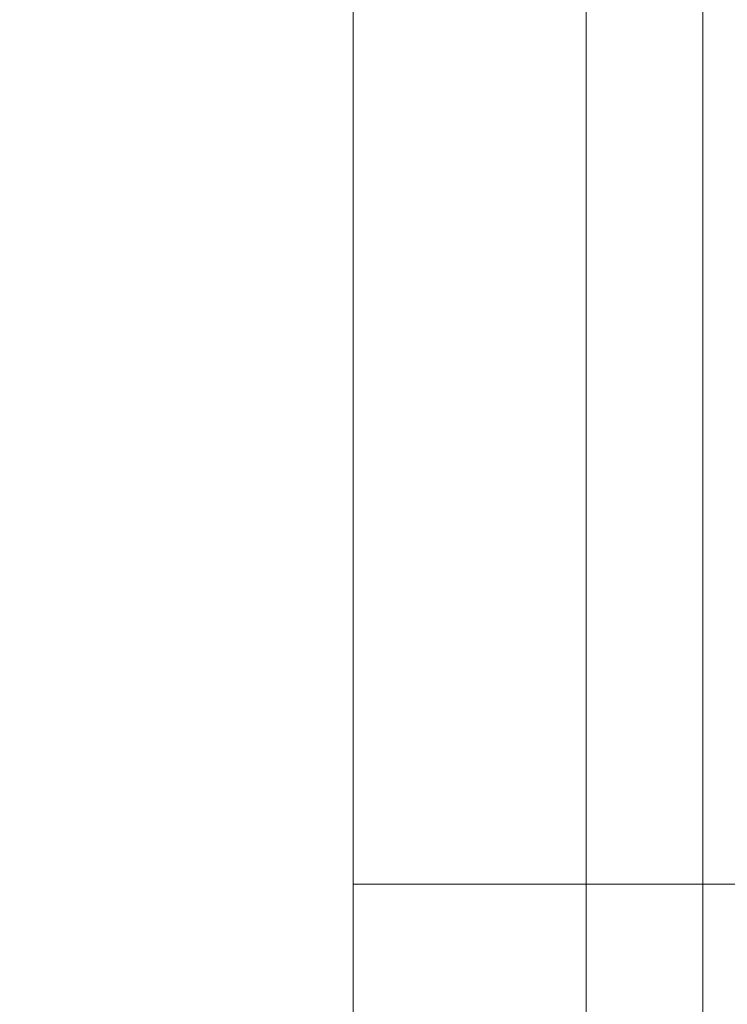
# Model space of a CAD drawing. Header units: inches. Extents: x -412 to -304, y -62 to 18.
# Tile 211 of 256: x -356.079 to -355.84, y -39.982 to -39.65. Entities that reach past the tile are written whole.
import ezdxf

# ---------------------------------------------------------------- set-up
doc = ezdxf.new("R2010")
doc.units = ezdxf.units.IN
doc.header["$LTSCALE"] = 32
doc.header["$MEASUREMENT"] = 0
doc.linetypes.add('Dash Style-1', pattern=[0.083328, 0.041656, -0.041672])
for name, color, linetype, lineweight in [('Black', 7, 'Continuous', 18), ('DashLineFill', 7, 'Dash Style-1', 13), ('Drawing', 7, 'Continuous', 18), ('Metal_HtAdjMech', 7, 'Continuous', 18), ('None', 7, 'Continuous', 18), ('SolidLine', 7, 'Continuous', 15), ('Wood_1-H', 7, 'Continuous', 13)]:
    doc.layers.add(name, color=color, linetype=linetype, lineweight=lineweight)

# ---------------------------------------------------------------- blocks, each defined once
blk = doc.blocks.new('Group-20')
at = {"layer": 'Black'}
for points in [[(-34.54794, 16.53613, 28.9791), (34.54794, 16.53613, 28.9791), (34.54794, -16.53613, 28.9791), (-34.54794, -16.53613, 28.9791)], [(-34.54794, 16.53613, 27.70079), (34.54794, 16.53613, 27.70079), (34.54794, -16.53613, 27.70079), (-34.54794, -16.53613, 27.70079)]]:
    blk.add_3dface(points, dxfattribs=at)
at = {"layer": 'Wood_1-H'}
for points in [[(-35.96494, 17.95313, 28.99879), (35.96494, 17.95313, 28.99879), (35.96494, -17.95313, 28.99879), (-35.96494, -17.95313, 28.99879)], [(-35.96494, 17.95313, 28.9791), (35.96494, 17.95313, 28.9791), (35.96494, -17.95313, 28.9791), (-35.96494, -17.95313, 28.9791)]]:
    blk.add_3dface(points, dxfattribs=at)
blk = doc.blocks.new('MpHtAdjTrough-1095 (3D)')
at = {"layer": 'Black'}
for points in [[(-17.3622, -4.05467, -1.5537), (17.3622, -4.05467, -1.5537), (17.3622, 2.5995, -3.97562), (-17.3622, 2.5995, -3.97562)], [(-17.3622, 2.59168, -4.03646), (17.3622, 2.59168, -4.03646), (17.3622, -4.07513, -1.60994), (-17.3622, -4.07513, -1.60994)]]:
    blk.add_3dface(points, dxfattribs=at)
blk = doc.blocks.new('TEK04-FrameA (3D)')
at = {"layer": 'Metal_HtAdjMech'}
for points, invisible_edges in [([(8.70139, 0.89955, 10.03937), (8.70079, 0.88583, 10.03937), (8.46457, 0.37402, 10.03937), (8.46457, 1.27953, 10.03937)], 10), ([(8.46457, 0.37402, 10.03937), (8.70079, 0.88583, 10.03937), (8.70139, 0.8721, 10.03937)], 9), ([(8.46457, 0.37402, 10.03937), (8.70139, 0.8721, 10.03937), (8.70318, 0.85848, 10.03937)], 9), ([(8.46457, 0.37402, 10.03937), (8.70318, 0.85848, 10.03937), (8.70615, 0.84507, 10.03937)], 9), ([(8.70615, 0.84507, 10.03937), (8.71028, 0.83197, 10.03937), (8.46457, 0.37402, 10.03937)], 10), ([(8.71028, 0.83197, 10.03937), (8.71554, 0.81927, 10.03937), (8.46457, 0.37402, 10.03937)], 10), ([(8.46457, 0.37402, 10.03937), (8.71554, 0.81927, 10.03937), (8.72189, 0.80709, 10.03937)], 9), ([(8.46457, 0.37402, 10.03937), (8.72189, 0.80709, 10.03937), (8.72927, 0.7955, 10.03937)], 9), ([(8.72927, 0.7955, 10.03937), (8.73763, 0.7846, 10.03937), (8.46457, 0.37402, 10.03937)], 10), ([(8.46457, 0.37402, 10.03937), (8.73763, 0.7846, 10.03937), (8.74691, 0.77447, 10.03937)], 9), ([(8.46457, 0.37402, 10.03937), (8.74691, 0.77447, 10.03937), (8.75704, 0.76519, 10.03937)], 9), ([(8.75704, 0.76519, 10.03937), (8.76794, 0.75683, 10.03937), (8.46457, 0.37402, 10.03937)], 10), ([(8.46457, 0.37402, 10.03937), (8.76794, 0.75683, 10.03937), (8.77953, 0.74944, 10.03937)], 9), ([(8.77953, 0.74944, 10.03937), (8.79171, 0.7431, 10.03937), (8.46457, 0.37402, 10.03937)], 10), ([(8.79171, 0.7431, 10.03937), (8.80441, 0.73784, 10.03937), (8.46457, 0.37402, 10.03937)], 10), ([(8.80441, 0.73784, 10.03937), (8.81751, 0.73371, 10.03937), (8.46457, 0.37402, 10.03937)], 10), ([(8.46457, 0.37402, 10.03937), (8.81751, 0.73371, 10.03937), (8.83092, 0.73074, 10.03937)], 9), ([(8.83092, 0.73074, 10.03937), (8.84454, 0.72895, 10.03937), (8.46457, 0.37402, 10.03937)], 10), ([(8.46457, 0.37402, 10.03937), (8.84454, 0.72895, 10.03937), (8.85827, 0.72835, 10.03937)], 9), ([(8.85827, 0.72835, 10.03937), (8.87199, 0.72895, 10.03937), (9.25197, 0.37402, 10.03937), (8.46457, 0.37402, 10.03937)], 14), ([(8.46457, 0.49213, 10.45242), (7.81988, 0.49213, 10.7628), (8.60024, 0.49213, 10.7628), (8.60448, 0.49213, 10.75891)], 11), ([(7.81988, 0.49213, 10.7628), (8.57317, 0.49213, 10.83449), (8.57283, 0.49213, 10.82677)], 9), ([(8.57283, 0.49213, 10.82677), (8.57317, 0.49213, 10.81905), (7.81988, 0.49213, 10.7628)], 10), ([(7.81988, 0.49213, 10.7628), (8.59356, 0.49213, 10.76983), (8.59878, 0.49213, 10.76413)], 9), ([(7.81988, 0.49213, 10.7628), (8.57818, 0.49213, 10.79647), (8.58113, 0.49213, 10.78933)], 9), ([(7.81988, 0.49213, 10.7628), (8.57418, 0.49213, 10.81139), (8.57585, 0.49213, 10.80384)], 9), ([(7.81988, 0.49213, 10.7628), (8.57418, 0.49213, 10.84215), (8.57317, 0.49213, 10.83449)], 9), ([(7.81988, 0.49213, 10.7628), (8.3624, 0.49213, 11.3937), (8.5847, 0.49213, 10.87106), (8.58113, 0.49213, 10.86421)], 11), ([(7.81988, 0.49213, 10.7628), (8.58885, 0.49213, 10.77596), (8.59356, 0.49213, 10.76983)], 9), ([(8.58113, 0.49213, 10.78933), (8.5847, 0.49213, 10.78248), (7.81988, 0.49213, 10.7628)], 10), ([(8.57317, 0.49213, 10.81905), (8.57418, 0.49213, 10.81139), (7.81988, 0.49213, 10.7628)], 10), ([(7.81988, 0.49213, 10.7628), (8.57818, 0.49213, 10.85707), (8.57585, 0.49213, 10.8497)], 9), ([(8.5847, 0.49213, 10.78248), (8.58885, 0.49213, 10.77596), (7.81988, 0.49213, 10.7628)], 10), ([(8.57585, 0.49213, 10.8497), (8.57418, 0.49213, 10.84215), (7.81988, 0.49213, 10.7628)], 10), ([(8.57585, 0.49213, 10.80384), (8.57818, 0.49213, 10.79647), (7.81988, 0.49213, 10.7628)], 10), ([(8.58113, 0.49213, 10.86421), (8.57818, 0.49213, 10.85707), (7.81988, 0.49213, 10.7628)], 10), ([(8.59878, 0.49213, 10.76413), (8.60024, 0.49213, 10.7628), (7.81988, 0.49213, 10.7628)], 10), ([(8.3624, 0.49213, 11.3937), (8.59878, 0.49213, 10.88941), (8.59356, 0.49213, 10.88371)], 9), ([(8.3624, 0.49213, 11.3937), (8.61061, 0.49213, 10.89933), (8.60448, 0.49213, 10.89463)], 9), ([(8.3624, 0.49213, 11.3937), (8.58885, 0.49213, 10.87758), (8.5847, 0.49213, 10.87106)], 9), ([(8.60448, 0.49213, 10.89463), (8.59878, 0.49213, 10.88941), (8.3624, 0.49213, 11.3937)], 10), ([(8.3624, 0.49213, 11.3937), (8.63112, 0.49213, 10.91001), (8.62398, 0.49213, 10.90705)], 9), ([(8.59356, 0.49213, 10.88371), (8.58885, 0.49213, 10.87758), (8.3624, 0.49213, 11.3937)], 10), ([(8.62398, 0.49213, 10.90705), (8.61713, 0.49213, 10.90349), (8.3624, 0.49213, 11.3937)], 10), ([(8.61713, 0.49213, 10.90349), (8.61061, 0.49213, 10.89933), (8.3624, 0.49213, 11.3937)], 10), ([(8.63849, 0.49213, 10.91234), (8.63112, 0.49213, 10.91001), (8.3624, 0.49213, 11.3937), (8.57303, 0.49213, 11.3937)], 10), ([(8.46457, 0.49213, 10.45242), (8.6537, 0.49213, 10.73853), (8.66142, 0.49213, 10.73819)], 9), ([(8.66142, 0.49213, 10.73819), (8.66914, 0.49213, 10.73853), (8.46457, 0.49213, 10.45242)], 10), ([(8.46457, 0.49213, 10.45242), (8.61713, 0.49213, 10.75006), (8.62398, 0.49213, 10.74649)], 9), ([(9.25197, 0.49213, 10.45242), (8.46457, 0.49213, 10.45242), (8.6768, 0.49213, 10.73953), (8.68434, 0.49213, 10.74121)], 10), ([(8.46457, 0.49213, 10.45242), (8.64604, 0.49213, 10.73953), (8.6537, 0.49213, 10.73853)], 9), ([(8.46457, 0.49213, 10.45242), (8.63112, 0.49213, 10.74353), (8.63849, 0.49213, 10.74121)], 9), ([(8.46457, 0.49213, 10.45242), (8.61061, 0.49213, 10.75421), (8.61713, 0.49213, 10.75006)], 9), ([(8.66914, 0.49213, 10.73853), (8.6768, 0.49213, 10.73953), (8.46457, 0.49213, 10.45242)], 10), ([(8.62398, 0.49213, 10.74649), (8.63112, 0.49213, 10.74353), (8.46457, 0.49213, 10.45242)], 10), ([(8.63849, 0.49213, 10.74121), (8.64604, 0.49213, 10.73953), (8.46457, 0.49213, 10.45242)], 10), ([(8.60448, 0.49213, 10.75891), (8.61061, 0.49213, 10.75421), (8.46457, 0.49213, 10.45242)], 10), ([(8.57283, 0.41339, 10.82677), (8.57283, 0.49213, 10.82677), (8.57317, 0.49213, 10.83449), (8.57317, 0.41339, 10.83449)], 5), ([(8.57317, 0.41339, 10.81905), (8.57317, 0.49213, 10.81905), (8.57283, 0.49213, 10.82677), (8.57283, 0.41339, 10.82677)], 5), ([(8.57303, 0.49213, 11.49606), (8.57303, 0.49213, 11.3937), (8.57303, 0.41339, 11.3937), (8.57303, 0.41339, 11.49606)], 8), ([(8.57303, 0.41339, 11.49606), (8.57303, 0.41324, 11.49949), (8.57303, 0.49168, 11.50636), (8.57303, 0.49213, 11.49606)], 10), ([(8.57303, 0.49168, 11.50636), (8.91732, 0.49168, 11.50636), (8.91732, 0.49213, 11.49606), (8.57303, 0.49213, 11.49606)], 1), ([(8.57303, 0.49213, 11.3937), (8.66914, 0.49213, 10.91502), (8.66142, 0.49213, 10.91535)], 9), ([(8.66142, 0.49213, 10.91535), (8.6537, 0.49213, 10.91502), (8.57303, 0.49213, 11.3937)], 10), ([(8.57303, 0.49213, 11.3937), (8.64604, 0.49213, 10.91401), (8.63849, 0.49213, 10.91234)], 9), ([(8.57303, 0.49213, 11.3937), (8.6768, 0.49213, 10.91401), (8.66914, 0.49213, 10.91502)], 9), ([(8.57303, 0.49213, 11.3937), (8.70571, 0.49213, 10.90349), (8.69885, 0.49213, 10.90705)], 9), ([(8.57303, 0.49213, 11.3937), (8.72405, 0.49213, 10.88941), (8.71836, 0.49213, 10.89463)], 9), ([(8.57303, 0.49213, 11.3937), (8.73398, 0.49213, 10.87758), (8.72928, 0.49213, 10.88371)], 9), ([(8.6537, 0.49213, 10.91502), (8.64604, 0.49213, 10.91401), (8.57303, 0.49213, 11.3937)], 10), ([(8.57303, 0.49213, 11.3937), (8.69171, 0.49213, 10.91001), (8.68434, 0.49213, 10.91234)], 9), ([(8.57303, 0.49213, 11.3937), (8.71223, 0.49213, 10.89933), (8.70571, 0.49213, 10.90349)], 9), ([(8.72928, 0.49213, 10.88371), (8.72405, 0.49213, 10.88941), (8.57303, 0.49213, 11.3937)], 10), ([(8.57303, 0.49213, 11.3937), (8.74466, 0.49213, 10.85707), (8.7417, 0.49213, 10.86421)], 9), ([(8.68434, 0.49213, 10.91234), (8.6768, 0.49213, 10.91401), (8.57303, 0.49213, 11.3937)], 10), ([(8.71836, 0.49213, 10.89463), (8.71223, 0.49213, 10.89933), (8.57303, 0.49213, 11.3937)], 10), ([(8.7417, 0.49213, 10.86421), (8.73813, 0.49213, 10.87106), (8.57303, 0.49213, 11.3937)], 10), ([(8.73813, 0.49213, 10.87106), (8.73398, 0.49213, 10.87758), (8.57303, 0.49213, 11.3937)], 10), ([(8.91732, 0.49213, 11.49606), (8.91732, 0.49213, 11.33858), (8.74466, 0.49213, 10.85707), (8.57303, 0.49213, 11.3937)], 14), ([(8.57303, 0.49213, 11.3937), (8.57303, 0.49213, 11.49606), (8.91732, 0.49213, 11.49606)], 8), ([(8.69885, 0.49213, 10.90705), (8.69171, 0.49213, 10.91001), (8.57303, 0.49213, 11.3937)], 10), ([(8.57303, 0.41324, 11.49949), (8.57303, 0.41279, 11.5029), (8.57303, 0.49033, 11.51657), (8.57303, 0.49168, 11.50636)], 10), ([(8.57303, 0.49033, 11.51657), (8.91732, 0.49033, 11.51657), (8.91732, 0.49168, 11.50636), (8.57303, 0.49168, 11.50636)], 5), ([(8.57303, 0.4881, 11.52663), (8.57303, 0.49033, 11.51657), (8.57303, 0.41279, 11.5029), (8.57303, 0.41204, 11.50625)], 10), ([(8.57303, 0.4881, 11.52663), (8.91732, 0.4881, 11.52663), (8.91732, 0.49033, 11.51657), (8.57303, 0.49033, 11.51657)], 5), ([(8.57317, 0.41339, 10.83449), (8.57317, 0.49213, 10.83449), (8.57418, 0.49213, 10.84215), (8.57418, 0.41339, 10.84215)], 5), ([(8.57418, 0.41339, 10.81139), (8.57418, 0.49213, 10.81139), (8.57317, 0.49213, 10.81905), (8.57317, 0.41339, 10.81905)], 5), ([(8.57418, 0.41339, 10.84215), (8.57418, 0.49213, 10.84215), (8.57585, 0.49213, 10.8497), (8.57585, 0.41339, 10.8497)], 5), ([(8.57585, 0.41339, 10.80384), (8.57585, 0.49213, 10.80384), (8.57418, 0.49213, 10.81139), (8.57418, 0.41339, 10.81139)], 5), ([(8.57585, 0.41339, 10.8497), (8.57585, 0.49213, 10.8497), (8.57818, 0.49213, 10.85707), (8.57818, 0.41339, 10.85707)], 5), ([(8.57818, 0.41339, 10.79647), (8.57818, 0.49213, 10.79647), (8.57585, 0.49213, 10.80384), (8.57585, 0.41339, 10.80384)], 5), ([(8.57818, 0.41339, 10.85707), (8.57818, 0.49213, 10.85707), (8.58113, 0.49213, 10.86421), (8.58113, 0.41339, 10.86421)], 5), ([(8.58113, 0.41339, 10.78933), (8.58113, 0.49213, 10.78933), (8.57818, 0.49213, 10.79647), (8.57818, 0.41339, 10.79647)], 5), ([(8.58113, 0.41339, 10.86421), (8.58113, 0.49213, 10.86421), (8.5847, 0.49213, 10.87106), (8.5847, 0.41339, 10.87106)], 5), ([(8.5847, 0.41339, 10.78248), (8.5847, 0.49213, 10.78248), (8.58113, 0.49213, 10.78933), (8.58113, 0.41339, 10.78933)], 5), ([(8.5847, 0.41339, 10.87106), (8.5847, 0.49213, 10.87106), (8.58885, 0.49213, 10.87758), (8.58885, 0.41339, 10.87758)], 5), ([(8.58885, 0.41339, 10.77596), (8.58885, 0.49213, 10.77596), (8.5847, 0.49213, 10.78248), (8.5847, 0.41339, 10.78248)], 5), ([(8.58885, 0.41339, 10.87758), (8.58885, 0.49213, 10.87758), (8.59356, 0.49213, 10.88371), (8.59356, 0.41339, 10.88371)], 5), ([(8.59356, 0.41339, 10.76983), (8.59356, 0.49213, 10.76983), (8.58885, 0.49213, 10.77596), (8.58885, 0.41339, 10.77596)], 5), ([(8.59356, 0.41339, 10.88371), (8.59356, 0.49213, 10.88371), (8.59878, 0.49213, 10.88941), (8.59878, 0.41339, 10.88941)], 5), ([(8.59878, 0.41339, 10.76413), (8.59878, 0.49213, 10.76413), (8.59356, 0.49213, 10.76983), (8.59356, 0.41339, 10.76983)], 5), ([(8.59878, 0.41339, 10.88941), (8.59878, 0.49213, 10.88941), (8.60448, 0.49213, 10.89463), (8.60448, 0.41339, 10.89463)], 5), ([(8.60024, 0.49213, 10.7628), (8.59878, 0.49213, 10.76413), (8.59878, 0.41339, 10.76413), (8.60024, 0.41339, 10.7628)], 10), ([(8.60024, 0.41339, 10.7628), (8.60448, 0.41339, 10.75891), (8.60448, 0.49213, 10.75891), (8.60024, 0.49213, 10.7628)], 10), ([(8.60448, 0.41339, 10.89463), (8.60448, 0.49213, 10.89463), (8.61061, 0.49213, 10.89933), (8.61061, 0.41339, 10.89933)], 5), ([(8.61061, 0.41339, 10.75421), (8.61061, 0.49213, 10.75421), (8.60448, 0.49213, 10.75891), (8.60448, 0.41339, 10.75891)], 5), ([(8.61061, 0.41339, 10.89933), (8.61061, 0.49213, 10.89933), (8.61713, 0.49213, 10.90349), (8.61713, 0.41339, 10.90349)], 5), ([(8.61713, 0.41339, 10.75006), (8.61713, 0.49213, 10.75006), (8.61061, 0.49213, 10.75421), (8.61061, 0.41339, 10.75421)], 5), ([(8.61713, 0.41339, 10.90349), (8.61713, 0.49213, 10.90349), (8.62398, 0.49213, 10.90705), (8.62398, 0.41339, 10.90705)], 5), ([(8.62398, 0.41339, 10.74649), (8.62398, 0.49213, 10.74649), (8.61713, 0.49213, 10.75006), (8.61713, 0.41339, 10.75006)], 5), ([(8.62398, 0.41339, 10.90705), (8.62398, 0.49213, 10.90705), (8.63112, 0.49213, 10.91001), (8.63112, 0.41339, 10.91001)], 5), ([(8.63112, 0.41339, 10.74353), (8.63112, 0.49213, 10.74353), (8.62398, 0.49213, 10.74649), (8.62398, 0.41339, 10.74649)], 5), ([(8.63112, 0.41339, 10.91001), (8.63112, 0.49213, 10.91001), (8.63849, 0.49213, 10.91234), (8.63849, 0.41339, 10.91234)], 5), ([(8.63849, 0.41339, 10.74121), (8.63849, 0.49213, 10.74121), (8.63112, 0.49213, 10.74353), (8.63112, 0.41339, 10.74353)], 5), ([(8.63849, 0.41339, 10.91234), (8.63849, 0.49213, 10.91234), (8.64604, 0.49213, 10.91401), (8.64604, 0.41339, 10.91401)], 5), ([(8.64604, 0.41339, 10.73953), (8.64604, 0.49213, 10.73953), (8.63849, 0.49213, 10.74121), (8.63849, 0.41339, 10.74121)], 5), ([(8.64604, 0.41339, 10.91401), (8.64604, 0.49213, 10.91401), (8.6537, 0.49213, 10.91502), (8.6537, 0.41339, 10.91502)], 5), ([(8.6537, 0.41339, 10.73853), (8.6537, 0.49213, 10.73853), (8.64604, 0.49213, 10.73953), (8.64604, 0.41339, 10.73953)], 5), ([(8.6537, 0.41339, 10.91502), (8.6537, 0.49213, 10.91502), (8.66142, 0.49213, 10.91535), (8.66142, 0.41339, 10.91535)], 5), ([(8.66142, 0.41339, 10.73819), (8.66142, 0.49213, 10.73819), (8.6537, 0.49213, 10.73853), (8.6537, 0.41339, 10.73853)], 5), ([(8.66142, 0.41339, 10.91535), (8.66142, 0.49213, 10.91535), (8.66914, 0.49213, 10.91502), (8.66914, 0.41339, 10.91502)], 5), ([(8.66914, 0.41339, 10.73853), (8.66914, 0.49213, 10.73853), (8.66142, 0.49213, 10.73819), (8.66142, 0.41339, 10.73819)], 5), ([(8.66914, 0.41339, 10.91502), (8.66914, 0.49213, 10.91502), (8.6768, 0.49213, 10.91401), (8.6768, 0.41339, 10.91401)], 5), ([(8.6768, 0.41339, 10.73953), (8.6768, 0.49213, 10.73953), (8.66914, 0.49213, 10.73853), (8.66914, 0.41339, 10.73853)], 5), ([(8.6768, 0.41339, 10.91401), (8.6768, 0.49213, 10.91401), (8.68434, 0.49213, 10.91234), (8.68434, 0.41339, 10.91234)], 5), ([(8.68434, 0.41339, 10.74121), (8.68434, 0.49213, 10.74121), (8.6768, 0.49213, 10.73953), (8.6768, 0.41339, 10.73953)], 5), ([(8.68434, 0.49213, 10.74121), (8.69171, 0.49213, 10.74353), (9.25197, 0.49213, 10.45242)], 10), ([(8.68434, 0.41339, 10.91234), (8.68434, 0.49213, 10.91234), (8.69171, 0.49213, 10.91001), (8.69171, 0.41339, 10.91001)], 5), ([(8.69171, 0.41339, 10.74353), (8.69171, 0.49213, 10.74353), (8.68434, 0.49213, 10.74121), (8.68434, 0.41339, 10.74121)], 5), ([(9.25197, 0.49213, 10.45242), (8.69171, 0.49213, 10.74353), (8.69885, 0.49213, 10.74649)], 9), ([(8.69171, 0.41339, 10.91001), (8.69171, 0.49213, 10.91001), (8.69885, 0.49213, 10.90705), (8.69885, 0.41339, 10.90705)], 5), ([(8.69885, 0.41339, 10.74649), (8.69885, 0.49213, 10.74649), (8.69171, 0.49213, 10.74353), (8.69171, 0.41339, 10.74353)], 5), ([(8.69885, 0.49213, 10.74649), (8.70571, 0.49213, 10.75006), (9.25197, 0.49213, 10.45242)], 10), ([(8.69885, 0.41339, 10.90705), (8.69885, 0.49213, 10.90705), (8.70571, 0.49213, 10.90349), (8.70571, 0.41339, 10.90349)], 5), ([(8.70571, 0.41339, 10.75006), (8.70571, 0.49213, 10.75006), (8.69885, 0.49213, 10.74649), (8.69885, 0.41339, 10.74649)], 5), ([(8.70571, 0.49213, 10.75006), (8.71223, 0.49213, 10.75421), (9.25197, 0.49213, 10.45242)], 10), ([(8.70571, 0.41339, 10.90349), (8.70571, 0.49213, 10.90349), (8.71223, 0.49213, 10.89933), (8.71223, 0.41339, 10.89933)], 5), ([(8.71223, 0.41339, 10.75421), (8.71223, 0.49213, 10.75421), (8.70571, 0.49213, 10.75006), (8.70571, 0.41339, 10.75006)], 5), ([(9.25197, 0.49213, 10.45242), (8.71223, 0.49213, 10.75421), (8.71836, 0.49213, 10.75891)], 9), ([(8.71223, 0.41339, 10.89933), (8.71223, 0.49213, 10.89933), (8.71836, 0.49213, 10.89463), (8.71836, 0.41339, 10.89463)], 5), ([(8.71836, 0.41339, 10.75891), (8.71836, 0.49213, 10.75891), (8.71223, 0.49213, 10.75421), (8.71223, 0.41339, 10.75421)], 5), ([(8.71836, 0.49213, 10.75891), (8.72259, 0.49213, 10.7628), (12.99705, 0.49213, 10.7628), (9.25197, 0.49213, 10.45242)], 14), ([(8.71836, 0.41339, 10.89463), (8.71836, 0.49213, 10.89463), (8.72405, 0.49213, 10.88941), (8.72405, 0.41339, 10.88941)], 5), ([(8.72259, 0.49213, 10.7628), (8.71836, 0.49213, 10.75891), (8.71836, 0.41339, 10.75891), (8.72259, 0.41339, 10.7628)], 10), ([(9.70472, 0.49213, 11.33858), (12.99705, 0.49213, 10.7628), (8.72259, 0.49213, 10.7628), (8.72405, 0.49213, 10.76413)], 11), ([(8.72259, 0.41339, 10.7628), (8.72405, 0.41339, 10.76413), (8.72405, 0.49213, 10.76413), (8.72259, 0.49213, 10.7628)], 10), ([(8.72405, 0.49213, 10.76413), (8.72928, 0.49213, 10.76983), (9.70472, 0.49213, 11.33858)], 10), ([(8.72405, 0.41339, 10.88941), (8.72405, 0.49213, 10.88941), (8.72928, 0.49213, 10.88371), (8.72928, 0.41339, 10.88371)], 5), ([(8.72928, 0.41339, 10.76983), (8.72928, 0.49213, 10.76983), (8.72405, 0.49213, 10.76413), (8.72405, 0.41339, 10.76413)], 5), ([(8.72928, 0.49213, 10.76983), (8.73398, 0.49213, 10.77596), (9.70472, 0.49213, 11.33858)], 10), ([(8.72928, 0.41339, 10.88371), (8.72928, 0.49213, 10.88371), (8.73398, 0.49213, 10.87758), (8.73398, 0.41339, 10.87758)], 5), ([(8.73398, 0.41339, 10.77596), (8.73398, 0.49213, 10.77596), (8.72928, 0.49213, 10.76983), (8.72928, 0.41339, 10.76983)], 5), ([(9.70472, 0.49213, 11.33858), (8.73398, 0.49213, 10.77596), (8.73813, 0.49213, 10.78248)], 9), ([(8.73398, 0.41339, 10.87758), (8.73398, 0.49213, 10.87758), (8.73813, 0.49213, 10.87106), (8.73813, 0.41339, 10.87106)], 5), ([(8.73813, 0.41339, 10.78248), (8.73813, 0.49213, 10.78248), (8.73398, 0.49213, 10.77596), (8.73398, 0.41339, 10.77596)], 5), ([(8.73813, 0.49213, 10.78248), (8.7417, 0.49213, 10.78933), (9.70472, 0.49213, 11.33858)], 10), ([(8.73813, 0.41339, 10.87106), (8.73813, 0.49213, 10.87106), (8.7417, 0.49213, 10.86421), (8.7417, 0.41339, 10.86421)], 5), ([(8.7417, 0.41339, 10.78933), (8.7417, 0.49213, 10.78933), (8.73813, 0.49213, 10.78248), (8.73813, 0.41339, 10.78248)], 5), ([(8.7417, 0.49213, 10.78933), (8.74466, 0.49213, 10.79647), (9.70472, 0.49213, 11.33858)], 10), ([(8.7417, 0.41339, 10.86421), (8.7417, 0.49213, 10.86421), (8.74466, 0.49213, 10.85707), (8.74466, 0.41339, 10.85707)], 5), ([(8.74466, 0.41339, 10.79647), (8.74466, 0.49213, 10.79647), (8.7417, 0.49213, 10.78933), (8.7417, 0.41339, 10.78933)], 5), ([(9.70472, 0.49213, 11.33858), (8.74466, 0.49213, 10.79647), (8.74698, 0.49213, 10.80384)], 9), ([(8.74698, 0.49213, 10.8497), (8.74466, 0.49213, 10.85707), (8.91732, 0.49213, 11.33858), (9.70472, 0.49213, 11.33858)], 10), ([(8.74466, 0.41339, 10.85707), (8.74466, 0.49213, 10.85707), (8.74698, 0.49213, 10.8497), (8.74698, 0.41339, 10.8497)], 5), ([(8.74698, 0.41339, 10.80384), (8.74698, 0.49213, 10.80384), (8.74466, 0.49213, 10.79647), (8.74466, 0.41339, 10.79647)], 5), ([(9.70472, 0.49213, 11.33858), (8.74865, 0.49213, 10.84215), (8.74698, 0.49213, 10.8497)], 9), ([(8.74698, 0.49213, 10.80384), (8.74865, 0.49213, 10.81139), (9.70472, 0.49213, 11.33858)], 10), ([(8.74698, 0.41339, 10.8497), (8.74698, 0.49213, 10.8497), (8.74865, 0.49213, 10.84215), (8.74865, 0.41339, 10.84215)], 5), ([(8.74865, 0.41339, 10.81139), (8.74865, 0.49213, 10.81139), (8.74698, 0.49213, 10.80384), (8.74698, 0.41339, 10.80384)], 5), ([(9.70472, 0.49213, 11.33858), (8.74865, 0.49213, 10.81139), (8.74966, 0.49213, 10.81905)], 9), ([(8.74966, 0.49213, 10.83449), (8.74865, 0.49213, 10.84215), (9.70472, 0.49213, 11.33858)], 10), ([(8.74865, 0.41339, 10.84215), (8.74865, 0.49213, 10.84215), (8.74966, 0.49213, 10.83449), (8.74966, 0.41339, 10.83449)], 5), ([(8.74966, 0.41339, 10.81905), (8.74966, 0.49213, 10.81905), (8.74865, 0.49213, 10.81139), (8.74865, 0.41339, 10.81139)], 5), ([(9.70472, 0.49213, 11.33858), (8.74966, 0.49213, 10.81905), (8.75, 0.49213, 10.82677)], 9), ([(8.75, 0.49213, 10.82677), (8.74966, 0.49213, 10.83449), (9.70472, 0.49213, 11.33858)], 10), ([(8.74966, 0.41339, 10.83449), (8.74966, 0.49213, 10.83449), (8.75, 0.49213, 10.82677), (8.75, 0.41339, 10.82677)], 5), ([(8.75, 0.41339, 10.82677), (8.75, 0.49213, 10.82677), (8.74966, 0.49213, 10.81905), (8.74966, 0.41339, 10.81905)], 5), ([(8.57303, 0.41204, 11.50625), (8.57303, 0.41101, 11.50953), (8.57303, 0.485, 11.53646), (8.57303, 0.4881, 11.52663)], 10), ([(8.57303, 0.485, 11.53646), (8.91732, 0.485, 11.53646), (8.91732, 0.4881, 11.52663), (8.57303, 0.4881, 11.52663)], 5), ([(8.57303, 0.48106, 11.54598), (8.57303, 0.485, 11.53646), (8.57303, 0.41101, 11.50953), (8.57303, 0.4097, 11.5127)], 10), ([(8.57303, 0.48106, 11.54598), (8.91732, 0.48106, 11.54598), (8.91732, 0.485, 11.53646), (8.57303, 0.485, 11.53646)], 5), ([(8.57303, 0.4097, 11.5127), (8.57303, 0.40811, 11.51575), (8.57303, 0.4763, 11.55512), (8.57303, 0.48106, 11.54598)], 10), ([(8.57303, 0.4763, 11.55512), (8.91732, 0.4763, 11.55512), (8.91732, 0.48106, 11.54598), (8.57303, 0.48106, 11.54598)], 5), ([(8.57303, 0.47077, 11.56381), (8.57303, 0.4763, 11.55512), (8.57303, 0.40811, 11.51575), (8.57303, 0.40627, 11.51864)], 10), ([(8.57303, 0.47077, 11.56381), (8.91732, 0.47077, 11.56381), (8.91732, 0.4763, 11.55512), (8.57303, 0.4763, 11.55512)], 5), ([(8.57303, 0.40627, 11.51864), (8.57303, 0.40417, 11.52137), (8.57303, 0.46449, 11.57198), (8.57303, 0.47077, 11.56381)], 10), ([(8.57303, 0.46449, 11.57198), (8.91732, 0.46449, 11.57198), (8.91732, 0.47077, 11.56381), (8.57303, 0.47077, 11.56381)], 5), ([(8.57303, 0.40417, 11.52137), (8.57303, 0.40185, 11.5239), (8.57303, 0.45753, 11.57958), (8.57303, 0.46449, 11.57198)], 10), ([(8.57303, 0.45753, 11.57958), (8.91732, 0.45753, 11.57958), (8.91732, 0.46449, 11.57198), (8.57303, 0.46449, 11.57198)], 5), ([(8.57303, 0.44994, 11.58654), (8.57303, 0.45753, 11.57958), (8.57303, 0.40185, 11.5239), (8.57303, 0.39932, 11.52622)], 10), ([(8.57303, 0.44994, 11.58654), (8.91732, 0.44994, 11.58654), (8.91732, 0.45753, 11.57958), (8.57303, 0.45753, 11.57958)], 5), ([(8.57303, 0.39932, 11.52622), (8.57303, 0.3966, 11.52831), (8.57303, 0.44176, 11.59281), (8.57303, 0.44994, 11.58654)], 10), ([(8.57303, 0.44176, 11.59281), (8.91732, 0.44176, 11.59281), (8.91732, 0.44994, 11.58654), (8.57303, 0.44994, 11.58654)], 5), ([(8.57303, 0.43307, 11.59835), (8.57303, 0.44176, 11.59281), (8.57303, 0.3966, 11.52831), (8.57303, 0.3937, 11.53016)], 10), ([(8.57303, 0.43307, 11.59835), (8.91732, 0.43307, 11.59835), (8.91732, 0.44176, 11.59281), (8.57303, 0.44176, 11.59281)], 5), ([(8.57303, 0.3937, 11.53016), (8.57303, 0.39065, 11.53174), (8.57303, 0.42393, 11.60311), (8.57303, 0.43307, 11.59835)], 10), ([(8.57303, 0.42393, 11.60311), (8.91732, 0.42393, 11.60311), (8.91732, 0.43307, 11.59835), (8.57303, 0.43307, 11.59835)], 5), ([(8.57303, 0.39065, 11.53174), (8.57303, 0.38748, 11.53306), (8.57303, 0.41441, 11.60705), (8.57303, 0.42393, 11.60311)], 10), ([(8.57303, 0.41441, 11.60705), (8.91732, 0.41441, 11.60705), (8.91732, 0.42393, 11.60311), (8.57303, 0.42393, 11.60311)], 5), ([(0, 0.41324, 10.15405), (20.57087, 0.41324, 10.15405), (12.99705, 0.41339, 10.15748), (7.81988, 0.41339, 10.15748)], 11), ([(0, 0.41279, 10.15064), (20.57087, 0.41279, 10.15064), (20.57087, 0.41324, 10.15405), (0, 0.41324, 10.15405)], 5), ([(0, 0.41204, 10.14729), (20.57087, 0.41204, 10.14729), (20.57087, 0.41279, 10.15064), (0, 0.41279, 10.15064)], 5), ([(7.81988, 0.41339, 10.40354), (8.63112, 0.41339, 10.74353), (8.62398, 0.41339, 10.74649)], 9), ([(7.81988, 0.41339, 10.40354), (8.66914, 0.41339, 10.73853), (8.66142, 0.41339, 10.73819)], 9), ([(8.62398, 0.41339, 10.74649), (8.61713, 0.41339, 10.75006), (7.81988, 0.41339, 10.40354)], 10), ([(7.81988, 0.41339, 10.40354), (8.64604, 0.41339, 10.73953), (8.63849, 0.41339, 10.74121)], 9), ([(7.81988, 0.41339, 10.40354), (8.6768, 0.41339, 10.73953), (8.66914, 0.41339, 10.73853)], 9), ([(8.66142, 0.41339, 10.73819), (8.6537, 0.41339, 10.73853), (7.81988, 0.41339, 10.40354)], 10), ([(8.63849, 0.41339, 10.74121), (8.63112, 0.41339, 10.74353), (7.81988, 0.41339, 10.40354)], 10), ([(8.6537, 0.41339, 10.73853), (8.64604, 0.41339, 10.73953), (7.81988, 0.41339, 10.40354)], 10), ([(7.81988, 0.41339, 10.40354), (12.99705, 0.41339, 10.40354), (8.69171, 0.41339, 10.74353), (8.68434, 0.41339, 10.74121)], 11), ([(8.68434, 0.41339, 10.74121), (8.6768, 0.41339, 10.73953), (7.81988, 0.41339, 10.40354)], 10), ([(7.81988, 0.41339, 10.40354), (8.61061, 0.41339, 10.75421), (8.60448, 0.41339, 10.75891)], 9), ([(8.61713, 0.41339, 10.75006), (8.61061, 0.41339, 10.75421), (7.81988, 0.41339, 10.40354)], 10), ([(7.81988, 0.41339, 10.7628), (8.57317, 0.41339, 10.81905), (8.57283, 0.41339, 10.82677)], 9), ([(7.81988, 0.41339, 10.7628), (8.57818, 0.41339, 10.85707), (8.58113, 0.41339, 10.86421)], 9), ([(8.57283, 0.41339, 10.82677), (8.57317, 0.41339, 10.83449), (7.81988, 0.41339, 10.7628)], 10), ([(8.58113, 0.41339, 10.86421), (8.5847, 0.41339, 10.87106), (8.3624, 0.41339, 11.3937), (7.81988, 0.41339, 10.7628)], 14), ([(7.81988, 0.41339, 10.7628), (8.57418, 0.41339, 10.84215), (8.57585, 0.41339, 10.8497)], 9), ([(7.81988, 0.41339, 10.7628), (8.57418, 0.41339, 10.81139), (8.57317, 0.41339, 10.81905)], 9), ([(8.57317, 0.41339, 10.83449), (8.57418, 0.41339, 10.84215), (7.81988, 0.41339, 10.7628)], 10), ([(7.81988, 0.41339, 10.7628), (8.57818, 0.41339, 10.79647), (8.57585, 0.41339, 10.80384)], 9), ([(7.81988, 0.41339, 10.7628), (8.5847, 0.41339, 10.78248), (8.58113, 0.41339, 10.78933)], 9), ([(7.81988, 0.41339, 10.7628), (8.60024, 0.41339, 10.7628), (8.59878, 0.41339, 10.76413)], 9), ([(8.57585, 0.41339, 10.80384), (8.57418, 0.41339, 10.81139), (7.81988, 0.41339, 10.7628)], 10), ([(7.81988, 0.41339, 10.7628), (8.58885, 0.41339, 10.77596), (8.5847, 0.41339, 10.78248)], 9), ([(8.59878, 0.41339, 10.76413), (8.59356, 0.41339, 10.76983), (7.81988, 0.41339, 10.7628)], 10), ([(8.57585, 0.41339, 10.8497), (8.57818, 0.41339, 10.85707), (7.81988, 0.41339, 10.7628)], 10), ([(8.59356, 0.41339, 10.76983), (8.58885, 0.41339, 10.77596), (7.81988, 0.41339, 10.7628)], 10), ([(8.58113, 0.41339, 10.78933), (8.57818, 0.41339, 10.79647), (7.81988, 0.41339, 10.7628)], 10), ([(8.60448, 0.41339, 10.75891), (8.60024, 0.41339, 10.7628), (7.81988, 0.41339, 10.7628), (7.81988, 0.41339, 10.40354)], 14), ([(7.81988, 0.41339, 10.15748), (12.99705, 0.41339, 10.15748), (12.99705, 0.41339, 10.40354), (7.81988, 0.41339, 10.40354)], 14), ([(8.3624, 0.41339, 11.3937), (8.61713, 0.41339, 10.90349), (8.62398, 0.41339, 10.90705)], 9), ([(8.3624, 0.41339, 11.3937), (8.59878, 0.41339, 10.88941), (8.60448, 0.41339, 10.89463)], 9), ([(8.3624, 0.41339, 11.3937), (8.58885, 0.41339, 10.87758), (8.59356, 0.41339, 10.88371)], 9), ([(8.57303, 0.41339, 11.3937), (8.3624, 0.41339, 11.3937), (8.63112, 0.41339, 10.91001), (8.63849, 0.41339, 10.91234)], 10), ([(8.3624, 0.41339, 11.3937), (8.61061, 0.41339, 10.89933), (8.61713, 0.41339, 10.90349)], 9), ([(8.59356, 0.41339, 10.88371), (8.59878, 0.41339, 10.88941), (8.3624, 0.41339, 11.3937)], 10), ([(8.60448, 0.41339, 10.89463), (8.61061, 0.41339, 10.89933), (8.3624, 0.41339, 11.3937)], 10), ([(8.5847, 0.41339, 10.87106), (8.58885, 0.41339, 10.87758), (8.3624, 0.41339, 11.3937)], 10), ([(8.62398, 0.41339, 10.90705), (8.63112, 0.41339, 10.91001), (8.3624, 0.41339, 11.3937)], 10), ([(8.57303, 0.40458, 11.61015), (8.57303, 0.41441, 11.60705), (8.57303, 0.38748, 11.53306), (8.57303, 0.38421, 11.53409)], 10), ([(8.57303, 0.40458, 11.61015), (8.91732, 0.40458, 11.61015), (8.91732, 0.41441, 11.60705), (8.57303, 0.41441, 11.60705)], 5), ([(20.57087, 0.41324, 11.49949), (8.57303, 0.41324, 11.49949), (12.99705, 0.41339, 11.49606), (18.0561, 0.41339, 11.49606)], 11), ([(8.57303, 0.41324, 11.49949), (8.57303, 0.41339, 11.49606), (12.99705, 0.41339, 11.49606)], 8), ([(8.57303, 0.41339, 11.3937), (8.6537, 0.41339, 10.91502), (8.66142, 0.41339, 10.91535)], 9), ([(8.57303, 0.41339, 11.3937), (8.73398, 0.41339, 10.87758), (8.73813, 0.41339, 10.87106)], 9), ([(8.57303, 0.41339, 11.3937), (8.72405, 0.41339, 10.88941), (8.72928, 0.41339, 10.88371)], 9), ([(8.57303, 0.41339, 11.3937), (8.71223, 0.41339, 10.89933), (8.71836, 0.41339, 10.89463)], 9), ([(8.66142, 0.41339, 10.91535), (8.66914, 0.41339, 10.91502), (8.57303, 0.41339, 11.3937)], 10), ([(8.73813, 0.41339, 10.87106), (8.7417, 0.41339, 10.86421), (8.57303, 0.41339, 11.3937)], 10), ([(8.7417, 0.41339, 10.86421), (8.74466, 0.41339, 10.85707), (8.57303, 0.41339, 11.3937)], 10), ([(8.71836, 0.41339, 10.89463), (8.72405, 0.41339, 10.88941), (8.57303, 0.41339, 11.3937)], 10), ([(8.57303, 0.41339, 11.3937), (8.69171, 0.41339, 10.91001), (8.69885, 0.41339, 10.90705)], 9), ([(8.57303, 0.41339, 11.3937), (8.6768, 0.41339, 10.91401), (8.68434, 0.41339, 10.91234)], 9), ([(8.57303, 0.41339, 11.3937), (8.64604, 0.41339, 10.91401), (8.6537, 0.41339, 10.91502)], 9), ([(8.72928, 0.41339, 10.88371), (8.73398, 0.41339, 10.87758), (8.57303, 0.41339, 11.3937)], 10), ([(8.69885, 0.41339, 10.90705), (8.70571, 0.41339, 10.90349), (8.57303, 0.41339, 11.3937)], 10), ([(8.66914, 0.41339, 10.91502), (8.6768, 0.41339, 10.91401), (8.57303, 0.41339, 11.3937)], 10), ([(8.70571, 0.41339, 10.90349), (8.71223, 0.41339, 10.89933), (8.57303, 0.41339, 11.3937)], 10), ([(8.63849, 0.41339, 10.91234), (8.64604, 0.41339, 10.91401), (8.57303, 0.41339, 11.3937)], 10), ([(8.68434, 0.41339, 10.91234), (8.69171, 0.41339, 10.91001), (8.57303, 0.41339, 11.3937)], 10), ([(12.99705, 0.41339, 11.49606), (8.57303, 0.41339, 11.49606), (8.57303, 0.41339, 11.3937), (8.74466, 0.41339, 10.85707)], 12), ([(8.57303, 0.41324, 11.49949), (20.57087, 0.41324, 11.49949), (20.57087, 0.41279, 11.5029), (8.57303, 0.41279, 11.5029)], 5), ([(8.57303, 0.41279, 11.5029), (20.57087, 0.41279, 11.5029), (20.57087, 0.41204, 11.50625), (8.57303, 0.41204, 11.50625)], 5), ([(8.69885, 0.41339, 10.74649), (8.69171, 0.41339, 10.74353), (12.99705, 0.41339, 10.40354)], 10), ([(12.99705, 0.41339, 10.40354), (8.70571, 0.41339, 10.75006), (8.69885, 0.41339, 10.74649)], 9), ([(12.99705, 0.41339, 10.40354), (8.71223, 0.41339, 10.75421), (8.70571, 0.41339, 10.75006)], 9), ([(8.71836, 0.41339, 10.75891), (8.71223, 0.41339, 10.75421), (12.99705, 0.41339, 10.40354)], 10), ([(12.99705, 0.41339, 10.40354), (12.99705, 0.41339, 10.7628), (8.72259, 0.41339, 10.7628), (8.71836, 0.41339, 10.75891)], 11), ([(8.72405, 0.41339, 10.76413), (8.72259, 0.41339, 10.7628), (12.99705, 0.41339, 10.7628)], 10), ([(12.99705, 0.41339, 10.7628), (8.72928, 0.41339, 10.76983), (8.72405, 0.41339, 10.76413)], 9), ([(12.99705, 0.41339, 10.7628), (8.73398, 0.41339, 10.77596), (8.72928, 0.41339, 10.76983)], 9), ([(8.73813, 0.41339, 10.78248), (8.73398, 0.41339, 10.77596), (12.99705, 0.41339, 10.7628)], 10), ([(12.99705, 0.41339, 10.7628), (8.7417, 0.41339, 10.78933), (8.73813, 0.41339, 10.78248)], 9), ([(8.74466, 0.41339, 10.79647), (8.7417, 0.41339, 10.78933), (12.99705, 0.41339, 10.7628)], 10), ([(8.74698, 0.41339, 10.80384), (8.74466, 0.41339, 10.79647), (12.99705, 0.41339, 10.7628)], 10), ([(8.74466, 0.41339, 10.85707), (8.74698, 0.41339, 10.8497), (12.99705, 0.41339, 11.49606)], 10), ([(12.99705, 0.41339, 10.7628), (8.74865, 0.41339, 10.81139), (8.74698, 0.41339, 10.80384)], 9), ([(8.74698, 0.41339, 10.8497), (8.74865, 0.41339, 10.84215), (12.99705, 0.41339, 11.49606)], 10), ([(8.74966, 0.41339, 10.81905), (8.74865, 0.41339, 10.81139), (12.99705, 0.41339, 10.7628)], 10), ([(12.99705, 0.41339, 10.7628), (12.99705, 0.41339, 11.49606), (8.74865, 0.41339, 10.84215), (8.74966, 0.41339, 10.83449)], 11), ([(12.99705, 0.41339, 10.7628), (8.74966, 0.41339, 10.83449), (8.75, 0.41339, 10.82677)], 9), ([(8.75, 0.41339, 10.82677), (8.74966, 0.41339, 10.81905), (12.99705, 0.41339, 10.7628)], 10), ([(0, 0.41101, 10.14401), (20.57087, 0.41101, 10.14401), (20.57087, 0.41204, 10.14729), (0, 0.41204, 10.14729)], 5), ([(0, 0.4097, 10.14084), (20.57087, 0.4097, 10.14084), (20.57087, 0.41101, 10.14401), (0, 0.41101, 10.14401)], 5), ([(0, 0.40811, 10.1378), (20.57087, 0.40811, 10.1378), (20.57087, 0.4097, 10.14084), (0, 0.4097, 10.14084)], 5), ([(8.57303, 0.41204, 11.50625), (20.57087, 0.41204, 11.50625), (20.57087, 0.41101, 11.50953), (8.57303, 0.41101, 11.50953)], 5), ([(8.57303, 0.41101, 11.50953), (20.57087, 0.41101, 11.50953), (20.57087, 0.4097, 11.5127), (8.57303, 0.4097, 11.5127)], 5), ([(8.57303, 0.4097, 11.5127), (20.57087, 0.4097, 11.5127), (20.57087, 0.40811, 11.51575), (8.57303, 0.40811, 11.51575)], 5), ([(0, 0.40627, 10.1349), (20.57087, 0.40627, 10.1349), (20.57087, 0.40811, 10.1378), (0, 0.40811, 10.1378)], 5), ([(0, 0.40417, 10.13217), (20.57087, 0.40417, 10.13217), (20.57087, 0.40627, 10.1349), (0, 0.40627, 10.1349)], 5), ([(8.57303, 0.40811, 11.51575), (20.57087, 0.40811, 11.51575), (20.57087, 0.40627, 11.51864), (8.57303, 0.40627, 11.51864)], 5), ([(8.57303, 0.40627, 11.51864), (20.57087, 0.40627, 11.51864), (20.57087, 0.40417, 11.52137), (8.57303, 0.40417, 11.52137)], 5), ([(0, 0.40185, 10.12964), (20.57087, 0.40185, 10.12964), (20.57087, 0.40417, 10.13217), (0, 0.40417, 10.13217)], 5), ([(8.57303, 0.38421, 11.53409), (8.57303, 0.38085, 11.53483), (8.57303, 0.39453, 11.61238), (8.57303, 0.40458, 11.61015)], 10), ([(8.57303, 0.39453, 11.61238), (8.91732, 0.39453, 11.61238), (8.91732, 0.40458, 11.61015), (8.57303, 0.40458, 11.61015)], 5), ([(8.57303, 0.40417, 11.52137), (20.57087, 0.40417, 11.52137), (20.57087, 0.40185, 11.5239), (8.57303, 0.40185, 11.5239)], 5), ([(0, 0.39932, 10.12732), (20.57087, 0.39932, 10.12732), (20.57087, 0.40185, 10.12964), (0, 0.40185, 10.12964)], 5), ([(0, 0.3966, 10.12523), (20.57087, 0.3966, 10.12523), (20.57087, 0.39932, 10.12732), (0, 0.39932, 10.12732)], 5), ([(8.57303, 0.40185, 11.5239), (20.57087, 0.40185, 11.5239), (20.57087, 0.39932, 11.52622), (8.57303, 0.39932, 11.52622)], 5), ([(8.57303, 0.39932, 11.52622), (20.57087, 0.39932, 11.52622), (20.57087, 0.3966, 11.52831), (8.57303, 0.3966, 11.52831)], 5), ([(0, 0.3937, 10.12338), (20.57087, 0.3937, 10.12338), (20.57087, 0.3966, 10.12523), (0, 0.3966, 10.12523)], 5), ([(8.57303, 0.3966, 11.52831), (20.57087, 0.3966, 11.52831), (20.57087, 0.3937, 11.53016), (8.57303, 0.3937, 11.53016)], 5), ([(0, 0.39065, 10.1218), (20.57087, 0.39065, 10.1218), (20.57087, 0.3937, 10.12338), (0, 0.3937, 10.12338)], 5), ([(8.57303, 0.38431, 11.61372), (8.57303, 0.39453, 11.61238), (8.57303, 0.38085, 11.53483), (8.57303, 0.37745, 11.53528)], 10), ([(8.57303, 0.38431, 11.61372), (8.91732, 0.38431, 11.61372), (8.91732, 0.39453, 11.61238), (8.57303, 0.39453, 11.61238)], 5), ([(8.57303, 0.3937, 11.53016), (20.57087, 0.3937, 11.53016), (20.57087, 0.39065, 11.53174), (8.57303, 0.39065, 11.53174)], 5), ([(0, 0.38748, 10.12048), (20.57087, 0.38748, 10.12048), (20.57087, 0.39065, 10.1218), (0, 0.39065, 10.1218)], 5), ([(8.57303, 0.39065, 11.53174), (20.57087, 0.39065, 11.53174), (20.57087, 0.38748, 11.53306), (8.57303, 0.38748, 11.53306)], 5), ([(0, 0.38421, 10.11945), (20.57087, 0.38421, 10.11945), (20.57087, 0.38748, 10.12048), (0, 0.38748, 10.12048)], 5), ([(8.57303, 0.38748, 11.53306), (20.57087, 0.38748, 11.53306), (20.57087, 0.38421, 11.53409), (8.57303, 0.38421, 11.53409)], 5), ([(0, 0.38085, 10.11871), (20.57087, 0.38085, 10.11871), (20.57087, 0.38421, 10.11945), (0, 0.38421, 10.11945)], 5), ([(8.57303, 0.37402, 11.61417), (8.57303, 0.38431, 11.61372), (8.57303, 0.37745, 11.53528), (8.57303, 0.37402, 11.53543)], 10), ([(8.57303, 0.37402, 11.61417), (8.91732, 0.37402, 11.61417), (8.91732, 0.38431, 11.61372), (8.57303, 0.38431, 11.61372)], 4), ([(8.57303, 0.38421, 11.53409), (20.57087, 0.38421, 11.53409), (20.57087, 0.38085, 11.53483), (8.57303, 0.38085, 11.53483)], 5), ([(0, 0.37745, 10.11826), (20.57087, 0.37745, 10.11826), (20.57087, 0.38085, 10.11871), (0, 0.38085, 10.11871)], 5), ([(8.57303, 0.38085, 11.53483), (20.57087, 0.38085, 11.53483), (20.57087, 0.37745, 11.53528), (8.57303, 0.37745, 11.53528)], 5), ([(0, 0.37402, 10.11811), (20.57087, 0.37402, 10.11811), (20.57087, 0.37745, 10.11826), (0, 0.37745, 10.11826)], 4), ([(20.17717, 0.37402, 11.53543), (8.57303, 0.37402, 11.53543), (8.57303, 0.37745, 11.53528), (20.57087, 0.37745, 11.53528)], 12), ([(20.57087, 0.37402, 10.11811), (0, 0.37402, 10.11811), (0.60256, 0.13727, 10.11811), (0.61448, 0.1357, 10.11811)], 10), ([(2.17736, -0.13727, 10.03937), (9.25197, 0.37402, 10.03937), (0, -0.37402, 10.03937)], 11), ([(9.25197, 0.37402, 10.03937), (20.57087, 0.37402, 10.03937), (20.57087, -0.37402, 10.03937), (0, -0.37402, 10.03937)], 8), ([(0.61448, 0.1357, 10.11811), (0.62622, 0.1331, 10.11811), (20.57087, 0.37402, 10.11811)], 10), ([(20.57087, 0.37402, 10.11811), (0.62622, 0.1331, 10.11811), (0.63768, 0.12949, 10.11811)], 9), ([(0.63768, 0.12949, 10.11811), (0.64879, 0.12488, 10.11811), (20.57087, 0.37402, 10.11811)], 10), ([(20.57087, 0.37402, 10.11811), (0.64879, 0.12488, 10.11811), (2.16535, 0.1378, 10.11811)], 11), ([(2.16535, 0.1378, 10.11811), (2.17736, 0.13727, 10.11811), (20.57087, 0.37402, 10.11811)], 10), ([(20.57087, 0.37402, 10.11811), (2.17736, 0.13727, 10.11811), (2.18928, 0.1357, 10.11811)], 9), ([(9.25197, 0.37402, 10.03937), (2.17736, -0.13727, 10.03937), (2.18928, -0.1357, 10.03937)], 9), ([(2.18928, 0.1357, 10.11811), (2.20102, 0.1331, 10.11811), (20.57087, 0.37402, 10.11811)], 10), ([(2.18928, -0.1357, 10.03937), (2.20102, -0.1331, 10.03937), (9.25197, 0.37402, 10.03937)], 10), ([(20.57087, 0.37402, 10.11811), (2.20102, 0.1331, 10.11811), (2.21248, 0.12949, 10.11811)], 9), ([(9.25197, 0.37402, 10.03937), (2.20102, -0.1331, 10.03937), (2.21248, -0.12949, 10.03937)], 9), ([(2.21248, 0.12949, 10.11811), (2.22359, 0.12488, 10.11811), (20.57087, 0.37402, 10.11811)], 10), ([(2.21248, -0.12949, 10.03937), (2.22359, -0.12488, 10.03937), (9.25197, 0.37402, 10.03937)], 10), ([(20.57087, 0.37402, 10.11811), (2.22359, 0.12488, 10.11811), (2.23425, 0.11933, 10.11811)], 9), ([(9.25197, 0.37402, 10.03937), (2.22359, -0.12488, 10.03937), (2.23425, -0.11933, 10.03937)], 9), ([(2.23425, 0.11933, 10.11811), (2.24439, 0.11288, 10.11811), (20.57087, 0.37402, 10.11811)], 10), ([(2.23425, -0.11933, 10.03937), (2.24439, -0.11288, 10.03937), (9.25197, 0.37402, 10.03937)], 10), ([(2.24439, 0.11288, 10.11811), (2.25393, 0.10556, 10.11811), (20.57087, 0.37402, 10.11811)], 10), ([(2.24439, -0.11288, 10.03937), (2.25393, -0.10556, 10.03937), (9.25197, 0.37402, 10.03937)], 10), ([(20.57087, 0.37402, 10.11811), (2.25393, 0.10556, 10.11811), (2.26279, 0.09744, 10.11811)], 9), ([(8.46457, 0.37402, 10.03937), (9.25197, 0.37402, 10.03937), (2.25393, -0.10556, 10.03937), (2.26279, -0.09744, 10.03937)], 11), ([(20.57087, 0.37402, 10.11811), (2.26279, 0.09744, 10.11811), (2.27091, 0.08857, 10.11811)], 9), ([(2.27091, 0.08857, 10.11811), (2.27823, 0.07904, 10.11811), (20.57087, 0.37402, 10.11811)], 10), ([(20.57087, -0.37402, 10.11811), (20.57087, 0.37402, 10.11811), (2.27823, 0.07904, 10.11811), (2.28469, 0.0689, 10.11811)], 10), ([(8.57303, 0.37402, 11.53543), (8.57303, -0.37402, 11.53543), (8.57303, -0.37402, 11.61417), (8.57303, 0.37402, 11.61417)], 10), ([(8.91732, 0.37402, 11.61417), (8.57303, 0.37402, 11.61417), (8.57303, -0.37402, 11.61417), (20.17717, -0.37402, 11.61417)], 8)]:
    blk.add_3dface(points, dxfattribs=dict(at, invisible_edges=invisible_edges))
for points in [[(9.25197, 0.61024, 10.45242), (8.46457, 0.61024, 10.45242), (8.46457, 0.49213, 10.45242), (9.25197, 0.49213, 10.45242)], [(8.57303, 0.41339, 11.3937), (8.57303, 0.49213, 11.3937), (8.3624, 0.49213, 11.3937), (8.3624, 0.41339, 11.3937)], [(8.57303, -0.37402, 11.53543), (8.57303, 0.37402, 11.53543), (20.17717, 0.37402, 11.53543), (20.17717, -0.37402, 11.53543)]]:
    blk.add_3dface(points, dxfattribs=at)
blk = doc.blocks.new('TEK04-Frame (3D)')
at = {"layer": 'DashLineFill', "color": 7, "transparency": 33554687}
blk.add_blockref('TEK04-FrameA (3D)', (-1.4565, -2.59843, -11.69291), dxfattribs=at)
blk = doc.blocks.new('Group-23')
at = {"layer": 'None'}
blk.add_blockref('Group-20', (0, 0), dxfattribs=at)
at = {"layer": 'SolidLine', "color": 7}
blk.add_blockref('MpHtAdjTrough-1095 (3D)', (0, 0, 27.70079), dxfattribs=at)
at = {"layer": 'SolidLine', "color": 7, "rotation": 180}
blk.add_blockref('TEK04-Frame (3D)', (21.55512, 0, 27.70079), dxfattribs=at)
blk = doc.blocks.new('MP Ht Adju Rect Table (3D)')
at = {"layer": 'None'}
blk.add_blockref('Group-23', (0, 0), dxfattribs=at)
at = {"layer": 'Drawing', "color": 0, "flags": 1}
for tag in ['Tag', 'Catalog', 'Option1', 'Option2', 'Option3', 'Option4', 'Option5', 'Option6', 'Option7', 'Option8', 'Option9', 'Option10', 'Option11', 'Option12', 'Custom', 'FinishGroup', 'Discount', 'Item2', 'Item3', 'Item6', 'Item9', 'Item10', 'Item12', 'Item13', 'Item16', 'Item19', 'Item20', 'Item21', 'Item22', 'Item23', 'Item24', 'Item25', 'Item8', 'Item18', 'Item1', 'Item4', 'Item5', 'Item7', 'Item11', 'Item14', 'Item15', 'Item17']:
    blk.add_attdef(tag, (-16.60664, -46.53056), '', height=0.00709, dxfattribs=at)

msp = doc.modelspace()

# ---------------------------------------------------------------- block references
at = {"layer": 'Drawing', "rotation": 270}
msp.add_blockref('MP Ht Adju Rect Table (3D)', (-358.07283, -25.50309), dxfattribs=at)

doc.saveas('drawing.dxf')
